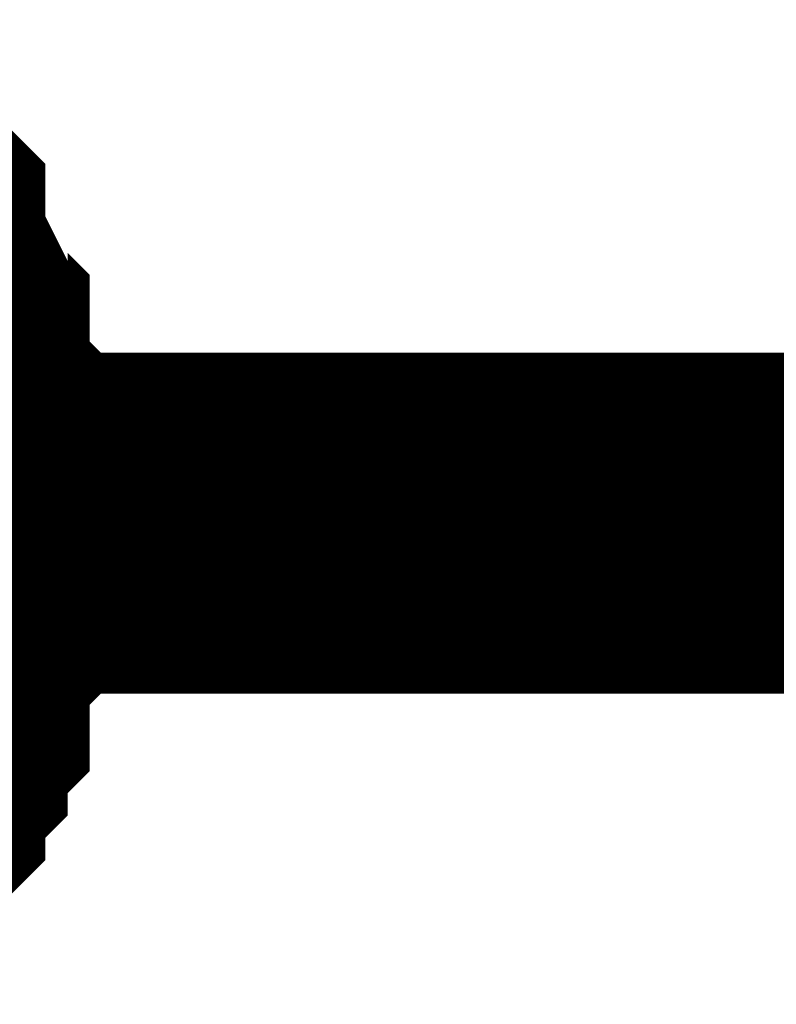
# Model space of a CAD drawing. Header units: inches. Extents: x 0 to 292, y 0 to 193.
# Tile 27 of 189: x 54.721 to 55.385, y 115.588 to 116.453. Entities that reach past the tile are written whole.
import ezdxf

# ---------------------------------------------------------------- set-up
doc = ezdxf.new("R2010")
doc.units = ezdxf.units.IN
doc.layers.add('Sheet', color=255, linetype='Continuous')

msp = doc.modelspace()

# ---------------------------------------------------------------- linework, layer by layer
at = {"layer": 'Sheet'}
for points in [[(54.55443, 116.30348, 0.29972, 0.29972, 0), (54.57391, 116.28399, 0.29972, 0.29972, 0), (54.5934, 116.2645, 0.29972, 0.29972, 0), (54.5934, 116.24501, 0.29972, 0.29972, 0), (54.61288, 116.20603, 0.29972, 0.29972, 0), (54.61288, 116.18653, 0.29972, 0.29972, 0), (54.63236, 116.16704, 0.29972, 0.29972, 0), (54.63236, 116.14755, 0.29972, 0.29972, 0), (54.63236, 116.10857, 0.29972, 0.29972, 0), (54.65185, 116.08908, 0.29972, 0.29972, 0), (54.65185, 116.06959, 0.29972, 0.29972, 0), (54.65185, 116.03061, 0.29972, 0.29972, 0), (54.65185, 116.01111, 0.29972, 0.29972, 0)], [(54.55443, 116.30348, 0.29972, 0.29972, 0), (54.57391, 116.28399, 0.29972, 0.29972, 0), (54.5934, 116.2645, 0.29972, 0.29972, 0), (54.5934, 116.24501, 0.29972, 0.29972, 0), (54.61288, 116.20603, 0.29972, 0.29972, 0), (54.61288, 116.18653, 0.29972, 0.29972, 0), (54.63236, 116.16704, 0.29972, 0.29972, 0), (54.63236, 116.14755, 0.29972, 0.29972, 0), (54.63236, 116.10857, 0.29972, 0.29972, 0), (54.65185, 116.08908, 0.29972, 0.29972, 0), (54.65185, 116.06959, 0.29972, 0.29972, 0), (54.65185, 116.03061, 0.29972, 0.29972, 0), (54.65185, 116.01111, 0.29972, 0.29972, 0)], [(54.55443, 116.30348, 0.29972, 0.29972, 0), (54.57391, 116.28399, 0.29972, 0.29972, 0), (54.5934, 116.2645, 0.29972, 0.29972, 0), (54.5934, 116.24501, 0.29972, 0.29972, 0), (54.61288, 116.20603, 0.29972, 0.29972, 0), (54.61288, 116.18653, 0.29972, 0.29972, 0), (54.63236, 116.16704, 0.29972, 0.29972, 0), (54.63236, 116.14755, 0.29972, 0.29972, 0), (54.63236, 116.10857, 0.29972, 0.29972, 0), (54.65185, 116.08908, 0.29972, 0.29972, 0), (54.65185, 116.06959, 0.29972, 0.29972, 0), (54.65185, 116.03061, 0.29972, 0.29972, 0), (54.65185, 116.01111, 0.29972, 0.29972, 0)], [(54.55443, 116.30348, 0.29972, 0.29972, 0), (54.57391, 116.28399, 0.29972, 0.29972, 0), (54.5934, 116.2645, 0.29972, 0.29972, 0), (54.5934, 116.24501, 0.29972, 0.29972, 0), (54.61288, 116.20603, 0.29972, 0.29972, 0), (54.61288, 116.18653, 0.29972, 0.29972, 0), (54.63236, 116.16704, 0.29972, 0.29972, 0), (54.63236, 116.14755, 0.29972, 0.29972, 0), (54.63236, 116.10857, 0.29972, 0.29972, 0), (54.65185, 116.08908, 0.29972, 0.29972, 0), (54.65185, 116.06959, 0.29972, 0.29972, 0), (54.65185, 116.03061, 0.29972, 0.29972, 0), (54.65185, 116.01111, 0.29972, 0.29972, 0)], [(54.55443, 116.30348, 0.29972, 0.29972, 0), (54.57391, 116.28399, 0.29972, 0.29972, 0), (54.5934, 116.2645, 0.29972, 0.29972, 0), (54.5934, 116.24501, 0.29972, 0.29972, 0), (54.61288, 116.20603, 0.29972, 0.29972, 0), (54.61288, 116.18653, 0.29972, 0.29972, 0), (54.63236, 116.16704, 0.29972, 0.29972, 0), (54.63236, 116.14755, 0.29972, 0.29972, 0), (54.63236, 116.10857, 0.29972, 0.29972, 0), (54.65185, 116.08908, 0.29972, 0.29972, 0), (54.65185, 116.06959, 0.29972, 0.29972, 0), (54.65185, 116.03061, 0.29972, 0.29972, 0), (54.65185, 116.01111, 0.29972, 0.29972, 0)], [(54.55443, 116.30348, 0.29972, 0.29972, 0), (54.57391, 116.28399, 0.29972, 0.29972, 0), (54.5934, 116.2645, 0.29972, 0.29972, 0), (54.5934, 116.24501, 0.29972, 0.29972, 0), (54.61288, 116.20603, 0.29972, 0.29972, 0), (54.61288, 116.18653, 0.29972, 0.29972, 0), (54.63236, 116.16704, 0.29972, 0.29972, 0), (54.63236, 116.14755, 0.29972, 0.29972, 0), (54.63236, 116.10857, 0.29972, 0.29972, 0), (54.65185, 116.08908, 0.29972, 0.29972, 0), (54.65185, 116.06959, 0.29972, 0.29972, 0), (54.65185, 116.03061, 0.29972, 0.29972, 0), (54.65185, 116.01111, 0.29972, 0.29972, 0)], [(54.55443, 116.30348, 0.29972, 0.29972, 0), (54.57391, 116.28399, 0.29972, 0.29972, 0), (54.5934, 116.2645, 0.29972, 0.29972, 0), (54.5934, 116.24501, 0.29972, 0.29972, 0), (54.61288, 116.20603, 0.29972, 0.29972, 0), (54.61288, 116.18653, 0.29972, 0.29972, 0), (54.63236, 116.16704, 0.29972, 0.29972, 0), (54.63236, 116.14755, 0.29972, 0.29972, 0), (54.63236, 116.10857, 0.29972, 0.29972, 0), (54.65185, 116.08908, 0.29972, 0.29972, 0), (54.65185, 116.06959, 0.29972, 0.29972, 0), (54.65185, 116.03061, 0.29972, 0.29972, 0), (54.65185, 116.01111, 0.29972, 0.29972, 0)], [(54.55443, 116.30348, 0.29972, 0.29972, 0), (54.57391, 116.28399, 0.29972, 0.29972, 0), (54.5934, 116.2645, 0.29972, 0.29972, 0), (54.5934, 116.24501, 0.29972, 0.29972, 0), (54.61288, 116.20603, 0.29972, 0.29972, 0), (54.61288, 116.18653, 0.29972, 0.29972, 0), (54.63236, 116.16704, 0.29972, 0.29972, 0), (54.63236, 116.14755, 0.29972, 0.29972, 0), (54.63236, 116.10857, 0.29972, 0.29972, 0), (54.65185, 116.08908, 0.29972, 0.29972, 0), (54.65185, 116.06959, 0.29972, 0.29972, 0), (54.65185, 116.03061, 0.29972, 0.29972, 0), (54.65185, 116.01111, 0.29972, 0.29972, 0)], [(54.14527, 116.01111, 0.29972, 0.29972, 0), (81.65629, 116.01111, 0.29972, 0.29972, 0)], [(54.65185, 116.01111, 0.29972, 0.29972, 0), (54.65185, 115.99162, 0.29972, 0.29972, 0), (54.65185, 115.95264, 0.29972, 0.29972, 0), (54.65185, 115.93315, 0.29972, 0.29972, 0), (54.63236, 115.91366, 0.29972, 0.29972, 0), (54.63236, 115.89417, 0.29972, 0.29972, 0), (54.63236, 115.85519, 0.29972, 0.29972, 0), (54.61288, 115.83569, 0.29972, 0.29972, 0), (54.61288, 115.8162, 0.29972, 0.29972, 0), (54.5934, 115.79671, 0.29972, 0.29972, 0), (54.5934, 115.77722, 0.29972, 0.29972, 0), (54.57391, 115.75773, 0.29972, 0.29972, 0), (54.55443, 115.73824, 0.29972, 0.29972, 0)], [(54.65185, 116.01111, 0.29972, 0.29972, 0), (54.65185, 115.99162, 0.29972, 0.29972, 0), (54.65185, 115.95264, 0.29972, 0.29972, 0), (54.65185, 115.93315, 0.29972, 0.29972, 0), (54.63236, 115.91366, 0.29972, 0.29972, 0), (54.63236, 115.89417, 0.29972, 0.29972, 0), (54.63236, 115.85519, 0.29972, 0.29972, 0), (54.61288, 115.83569, 0.29972, 0.29972, 0), (54.61288, 115.8162, 0.29972, 0.29972, 0), (54.5934, 115.79671, 0.29972, 0.29972, 0), (54.5934, 115.77722, 0.29972, 0.29972, 0), (54.57391, 115.75773, 0.29972, 0.29972, 0), (54.55443, 115.73824, 0.29972, 0.29972, 0)], [(54.65185, 116.01111, 0.29972, 0.29972, 0), (54.65185, 115.99162, 0.29972, 0.29972, 0), (54.65185, 115.95264, 0.29972, 0.29972, 0), (54.65185, 115.93315, 0.29972, 0.29972, 0), (54.63236, 115.91366, 0.29972, 0.29972, 0), (54.63236, 115.89417, 0.29972, 0.29972, 0), (54.63236, 115.85519, 0.29972, 0.29972, 0), (54.61288, 115.83569, 0.29972, 0.29972, 0), (54.61288, 115.8162, 0.29972, 0.29972, 0), (54.5934, 115.79671, 0.29972, 0.29972, 0), (54.5934, 115.77722, 0.29972, 0.29972, 0), (54.57391, 115.75773, 0.29972, 0.29972, 0), (54.55443, 115.73824, 0.29972, 0.29972, 0)], [(54.65185, 116.01111, 0.29972, 0.29972, 0), (54.65185, 115.99162, 0.29972, 0.29972, 0), (54.65185, 115.95264, 0.29972, 0.29972, 0), (54.65185, 115.93315, 0.29972, 0.29972, 0), (54.63236, 115.91366, 0.29972, 0.29972, 0), (54.63236, 115.89417, 0.29972, 0.29972, 0), (54.63236, 115.85519, 0.29972, 0.29972, 0), (54.61288, 115.83569, 0.29972, 0.29972, 0), (54.61288, 115.8162, 0.29972, 0.29972, 0), (54.5934, 115.79671, 0.29972, 0.29972, 0), (54.5934, 115.77722, 0.29972, 0.29972, 0), (54.57391, 115.75773, 0.29972, 0.29972, 0), (54.55443, 115.73824, 0.29972, 0.29972, 0)], [(54.65185, 116.01111, 0.29972, 0.29972, 0), (54.65185, 115.99162, 0.29972, 0.29972, 0), (54.65185, 115.95264, 0.29972, 0.29972, 0), (54.65185, 115.93315, 0.29972, 0.29972, 0), (54.63236, 115.91366, 0.29972, 0.29972, 0), (54.63236, 115.89417, 0.29972, 0.29972, 0), (54.63236, 115.85519, 0.29972, 0.29972, 0), (54.61288, 115.83569, 0.29972, 0.29972, 0), (54.61288, 115.8162, 0.29972, 0.29972, 0), (54.5934, 115.79671, 0.29972, 0.29972, 0), (54.5934, 115.77722, 0.29972, 0.29972, 0), (54.57391, 115.75773, 0.29972, 0.29972, 0), (54.55443, 115.73824, 0.29972, 0.29972, 0)], [(54.65185, 116.01111, 0.29972, 0.29972, 0), (54.65185, 115.99162, 0.29972, 0.29972, 0), (54.65185, 115.95264, 0.29972, 0.29972, 0), (54.65185, 115.93315, 0.29972, 0.29972, 0), (54.63236, 115.91366, 0.29972, 0.29972, 0), (54.63236, 115.89417, 0.29972, 0.29972, 0), (54.63236, 115.85519, 0.29972, 0.29972, 0), (54.61288, 115.83569, 0.29972, 0.29972, 0), (54.61288, 115.8162, 0.29972, 0.29972, 0), (54.5934, 115.79671, 0.29972, 0.29972, 0), (54.5934, 115.77722, 0.29972, 0.29972, 0), (54.57391, 115.75773, 0.29972, 0.29972, 0), (54.55443, 115.73824, 0.29972, 0.29972, 0)], [(54.65185, 116.01111, 0.29972, 0.29972, 0), (54.65185, 115.99162, 0.29972, 0.29972, 0), (54.65185, 115.95264, 0.29972, 0.29972, 0), (54.65185, 115.93315, 0.29972, 0.29972, 0), (54.63236, 115.91366, 0.29972, 0.29972, 0), (54.63236, 115.89417, 0.29972, 0.29972, 0), (54.63236, 115.85519, 0.29972, 0.29972, 0), (54.61288, 115.83569, 0.29972, 0.29972, 0), (54.61288, 115.8162, 0.29972, 0.29972, 0), (54.5934, 115.79671, 0.29972, 0.29972, 0), (54.5934, 115.77722, 0.29972, 0.29972, 0), (54.57391, 115.75773, 0.29972, 0.29972, 0), (54.55443, 115.73824, 0.29972, 0.29972, 0)], [(54.65185, 116.01111, 0.29972, 0.29972, 0), (54.65185, 115.99162, 0.29972, 0.29972, 0), (54.65185, 115.95264, 0.29972, 0.29972, 0), (54.65185, 115.93315, 0.29972, 0.29972, 0), (54.63236, 115.91366, 0.29972, 0.29972, 0), (54.63236, 115.89417, 0.29972, 0.29972, 0), (54.63236, 115.85519, 0.29972, 0.29972, 0), (54.61288, 115.83569, 0.29972, 0.29972, 0), (54.61288, 115.8162, 0.29972, 0.29972, 0), (54.5934, 115.79671, 0.29972, 0.29972, 0), (54.5934, 115.77722, 0.29972, 0.29972, 0), (54.57391, 115.75773, 0.29972, 0.29972, 0), (54.55443, 115.73824, 0.29972, 0.29972, 0)], [(54.65185, 116.01111, 0.29972, 0.29972, 0), (54.65185, 116.01111, 0.29972, 0.29972, 0), (54.65185, 116.01111, 0.29972, 0.29972, 0), (54.65185, 116.01111, 0.29972, 0.29972, 0), (54.65185, 116.01111, 0.29972, 0.29972, 0), (54.65185, 116.01111, 0.29972, 0.29972, 0), (54.65185, 116.01111, 0.29972, 0.29972, 0), (54.65185, 116.01111, 0.29972, 0.29972, 0), (54.65185, 116.01111, 0.29972, 0.29972, 0), (54.65185, 116.01111, 0.29972, 0.29972, 0), (54.65185, 116.01111, 0.29972, 0.29972, 0), (54.65185, 116.01111, 0.29972, 0.29972, 0), (54.65185, 116.01111, 0.29972, 0.29972, 0), (54.65185, 116.01111, 0.29972, 0.29972, 0), (54.65185, 116.01111, 0.29972, 0.29972, 0), (54.65185, 116.01111, 0.29972, 0.29972, 0), (54.65185, 116.01111, 0.29972, 0.29972, 0), (54.65185, 116.01111, 0.29972, 0.29972, 0), (54.65185, 116.01111, 0.29972, 0.29972, 0), (54.65185, 116.01111, 0.29972, 0.29972, 0), (54.65185, 116.01111, 0.29972, 0.29972, 0), (54.65185, 116.01111, 0.29972, 0.29972, 0), (54.65185, 116.01111, 0.29972, 0.29972, 0), (54.65185, 116.01111, 0.29972, 0.29972, 0), (54.65185, 116.01111, 0.29972, 0.29972, 0), (54.65185, 116.01111, 0.29972, 0.29972, 0), (54.65185, 116.01111, 0.29972, 0.29972, 0), (54.65185, 116.01111, 0.29972, 0.29972, 0), (54.65185, 116.01111, 0.29972, 0.29972, 0), (54.65185, 116.01111, 0.29972, 0.29972, 0), (54.65185, 116.01111, 0.29972, 0.29972, 0), (54.65185, 116.01111, 0.29972, 0.29972, 0), (54.65185, 116.01111, 0.29972, 0.29972, 0)], [(54.65185, 116.01111, 0.29972, 0.29972, 0), (54.65185, 116.01111, 0.29972, 0.29972, 0)], [(54.65185, 116.01111, 0.29972, 0.29972, 0), (54.65185, 116.01111, 0.29972, 0.29972, 0), (54.65185, 116.01111, 0.29972, 0.29972, 0), (54.65185, 116.01111, 0.29972, 0.29972, 0), (54.65185, 116.01111, 0.29972, 0.29972, 0), (54.65185, 116.01111, 0.29972, 0.29972, 0), (54.65185, 116.01111, 0.29972, 0.29972, 0), (54.65185, 116.01111, 0.29972, 0.29972, 0), (54.65185, 116.01111, 0.29972, 0.29972, 0), (54.65185, 116.01111, 0.29972, 0.29972, 0), (54.65185, 116.01111, 0.29972, 0.29972, 0), (54.65185, 116.01111, 0.29972, 0.29972, 0), (54.65185, 116.01111, 0.29972, 0.29972, 0), (54.65185, 116.01111, 0.29972, 0.29972, 0), (54.65185, 116.01111, 0.29972, 0.29972, 0), (54.65185, 116.01111, 0.29972, 0.29972, 0), (54.65185, 116.01111, 0.29972, 0.29972, 0), (54.65185, 116.01111, 0.29972, 0.29972, 0), (54.65185, 116.01111, 0.29972, 0.29972, 0), (54.65185, 116.01111, 0.29972, 0.29972, 0), (54.65185, 116.01111, 0.29972, 0.29972, 0), (54.65185, 116.01111, 0.29972, 0.29972, 0), (54.65185, 116.01111, 0.29972, 0.29972, 0), (54.65185, 116.01111, 0.29972, 0.29972, 0), (54.65185, 116.01111, 0.29972, 0.29972, 0), (54.65185, 116.01111, 0.29972, 0.29972, 0), (54.65185, 116.01111, 0.29972, 0.29972, 0), (54.65185, 116.01111, 0.29972, 0.29972, 0), (54.65185, 116.01111, 0.29972, 0.29972, 0), (54.65185, 116.01111, 0.29972, 0.29972, 0), (54.65185, 116.01111, 0.29972, 0.29972, 0), (54.65185, 116.01111, 0.29972, 0.29972, 0), (54.65185, 116.01111, 0.29972, 0.29972, 0)], [(54.65185, 116.01111, 0.29972, 0.29972, 0), (54.65185, 116.01111, 0.29972, 0.29972, 0)], [(54.65185, 116.01111, 0.29972, 0.29972, 0), (54.65185, 116.01111, 0.29972, 0.29972, 0), (54.65185, 116.01111, 0.29972, 0.29972, 0), (54.65185, 116.01111, 0.29972, 0.29972, 0), (54.65185, 116.01111, 0.29972, 0.29972, 0), (54.65185, 116.01111, 0.29972, 0.29972, 0), (54.65185, 116.01111, 0.29972, 0.29972, 0), (54.65185, 116.01111, 0.29972, 0.29972, 0), (54.65185, 116.01111, 0.29972, 0.29972, 0), (54.65185, 116.01111, 0.29972, 0.29972, 0), (54.65185, 116.01111, 0.29972, 0.29972, 0), (54.65185, 116.01111, 0.29972, 0.29972, 0), (54.65185, 116.01111, 0.29972, 0.29972, 0), (54.65185, 116.01111, 0.29972, 0.29972, 0), (54.65185, 116.01111, 0.29972, 0.29972, 0), (54.65185, 116.01111, 0.29972, 0.29972, 0), (54.65185, 116.01111, 0.29972, 0.29972, 0), (54.65185, 116.01111, 0.29972, 0.29972, 0), (54.65185, 116.01111, 0.29972, 0.29972, 0), (54.65185, 116.01111, 0.29972, 0.29972, 0), (54.65185, 116.01111, 0.29972, 0.29972, 0), (54.65185, 116.01111, 0.29972, 0.29972, 0), (54.65185, 116.01111, 0.29972, 0.29972, 0), (54.65185, 116.01111, 0.29972, 0.29972, 0), (54.65185, 116.01111, 0.29972, 0.29972, 0), (54.65185, 116.01111, 0.29972, 0.29972, 0), (54.65185, 116.01111, 0.29972, 0.29972, 0), (54.65185, 116.01111, 0.29972, 0.29972, 0), (54.65185, 116.01111, 0.29972, 0.29972, 0), (54.65185, 116.01111, 0.29972, 0.29972, 0), (54.65185, 116.01111, 0.29972, 0.29972, 0), (54.65185, 116.01111, 0.29972, 0.29972, 0), (54.65185, 116.01111, 0.29972, 0.29972, 0)], [(54.65185, 116.01111, 0.29972, 0.29972, 0), (54.65185, 116.01111, 0.29972, 0.29972, 0)], [(54.65185, 116.01111, 0.29972, 0.29972, 0), (54.65185, 116.01111, 0.29972, 0.29972, 0), (54.65185, 116.01111, 0.29972, 0.29972, 0), (54.65185, 116.01111, 0.29972, 0.29972, 0), (54.65185, 116.01111, 0.29972, 0.29972, 0), (54.65185, 116.01111, 0.29972, 0.29972, 0), (54.65185, 116.01111, 0.29972, 0.29972, 0), (54.65185, 116.01111, 0.29972, 0.29972, 0), (54.65185, 116.01111, 0.29972, 0.29972, 0), (54.65185, 116.01111, 0.29972, 0.29972, 0), (54.65185, 116.01111, 0.29972, 0.29972, 0), (54.65185, 116.01111, 0.29972, 0.29972, 0), (54.65185, 116.01111, 0.29972, 0.29972, 0), (54.65185, 116.01111, 0.29972, 0.29972, 0), (54.65185, 116.01111, 0.29972, 0.29972, 0), (54.65185, 116.01111, 0.29972, 0.29972, 0), (54.65185, 116.01111, 0.29972, 0.29972, 0), (54.65185, 116.01111, 0.29972, 0.29972, 0), (54.65185, 116.01111, 0.29972, 0.29972, 0), (54.65185, 116.01111, 0.29972, 0.29972, 0), (54.65185, 116.01111, 0.29972, 0.29972, 0), (54.65185, 116.01111, 0.29972, 0.29972, 0), (54.65185, 116.01111, 0.29972, 0.29972, 0), (54.65185, 116.01111, 0.29972, 0.29972, 0), (54.65185, 116.01111, 0.29972, 0.29972, 0), (54.65185, 116.01111, 0.29972, 0.29972, 0), (54.65185, 116.01111, 0.29972, 0.29972, 0), (54.65185, 116.01111, 0.29972, 0.29972, 0), (54.65185, 116.01111, 0.29972, 0.29972, 0), (54.65185, 116.01111, 0.29972, 0.29972, 0), (54.65185, 116.01111, 0.29972, 0.29972, 0), (54.65185, 116.01111, 0.29972, 0.29972, 0), (54.65185, 116.01111, 0.29972, 0.29972, 0)], [(54.65185, 116.01111, 0.29972, 0.29972, 0), (54.65185, 116.01111, 0.29972, 0.29972, 0)], [(54.65185, 116.01111, 0.29972, 0.29972, 0), (54.65185, 116.01111, 0.29972, 0.29972, 0), (54.65185, 116.01111, 0.29972, 0.29972, 0), (54.65185, 116.01111, 0.29972, 0.29972, 0), (54.65185, 116.01111, 0.29972, 0.29972, 0), (54.65185, 116.01111, 0.29972, 0.29972, 0), (54.65185, 116.01111, 0.29972, 0.29972, 0), (54.65185, 116.01111, 0.29972, 0.29972, 0), (54.65185, 116.01111, 0.29972, 0.29972, 0), (54.65185, 116.01111, 0.29972, 0.29972, 0), (54.65185, 116.01111, 0.29972, 0.29972, 0), (54.65185, 116.01111, 0.29972, 0.29972, 0), (54.65185, 116.01111, 0.29972, 0.29972, 0), (54.65185, 116.01111, 0.29972, 0.29972, 0), (54.65185, 116.01111, 0.29972, 0.29972, 0), (54.65185, 116.01111, 0.29972, 0.29972, 0), (54.65185, 116.01111, 0.29972, 0.29972, 0), (54.65185, 116.01111, 0.29972, 0.29972, 0), (54.65185, 116.01111, 0.29972, 0.29972, 0), (54.65185, 116.01111, 0.29972, 0.29972, 0), (54.65185, 116.01111, 0.29972, 0.29972, 0), (54.65185, 116.01111, 0.29972, 0.29972, 0), (54.65185, 116.01111, 0.29972, 0.29972, 0), (54.65185, 116.01111, 0.29972, 0.29972, 0), (54.65185, 116.01111, 0.29972, 0.29972, 0), (54.65185, 116.01111, 0.29972, 0.29972, 0), (54.65185, 116.01111, 0.29972, 0.29972, 0), (54.65185, 116.01111, 0.29972, 0.29972, 0), (54.65185, 116.01111, 0.29972, 0.29972, 0), (54.65185, 116.01111, 0.29972, 0.29972, 0), (54.65185, 116.01111, 0.29972, 0.29972, 0), (54.65185, 116.01111, 0.29972, 0.29972, 0), (54.65185, 116.01111, 0.29972, 0.29972, 0)], [(54.65185, 116.01111, 0.29972, 0.29972, 0), (54.65185, 116.01111, 0.29972, 0.29972, 0)], [(54.65185, 116.01111, 0.29972, 0.29972, 0), (54.65185, 116.01111, 0.29972, 0.29972, 0), (54.65185, 116.01111, 0.29972, 0.29972, 0), (54.65185, 116.01111, 0.29972, 0.29972, 0), (54.65185, 116.01111, 0.29972, 0.29972, 0), (54.65185, 116.01111, 0.29972, 0.29972, 0), (54.65185, 116.01111, 0.29972, 0.29972, 0), (54.65185, 116.01111, 0.29972, 0.29972, 0), (54.65185, 116.01111, 0.29972, 0.29972, 0), (54.65185, 116.01111, 0.29972, 0.29972, 0), (54.65185, 116.01111, 0.29972, 0.29972, 0), (54.65185, 116.01111, 0.29972, 0.29972, 0), (54.65185, 116.01111, 0.29972, 0.29972, 0), (54.65185, 116.01111, 0.29972, 0.29972, 0), (54.65185, 116.01111, 0.29972, 0.29972, 0), (54.65185, 116.01111, 0.29972, 0.29972, 0), (54.65185, 116.01111, 0.29972, 0.29972, 0), (54.65185, 116.01111, 0.29972, 0.29972, 0), (54.65185, 116.01111, 0.29972, 0.29972, 0), (54.65185, 116.01111, 0.29972, 0.29972, 0), (54.65185, 116.01111, 0.29972, 0.29972, 0), (54.65185, 116.01111, 0.29972, 0.29972, 0), (54.65185, 116.01111, 0.29972, 0.29972, 0), (54.65185, 116.01111, 0.29972, 0.29972, 0), (54.65185, 116.01111, 0.29972, 0.29972, 0), (54.65185, 116.01111, 0.29972, 0.29972, 0), (54.65185, 116.01111, 0.29972, 0.29972, 0), (54.65185, 116.01111, 0.29972, 0.29972, 0), (54.65185, 116.01111, 0.29972, 0.29972, 0), (54.65185, 116.01111, 0.29972, 0.29972, 0), (54.65185, 116.01111, 0.29972, 0.29972, 0), (54.65185, 116.01111, 0.29972, 0.29972, 0), (54.65185, 116.01111, 0.29972, 0.29972, 0)], [(54.65185, 116.01111, 0.29972, 0.29972, 0), (54.65185, 116.01111, 0.29972, 0.29972, 0)], [(54.65185, 116.01111, 0.29972, 0.29972, 0), (54.65185, 116.01111, 0.29972, 0.29972, 0), (54.65185, 116.01111, 0.29972, 0.29972, 0), (54.65185, 116.01111, 0.29972, 0.29972, 0), (54.65185, 116.01111, 0.29972, 0.29972, 0), (54.65185, 116.01111, 0.29972, 0.29972, 0), (54.65185, 116.01111, 0.29972, 0.29972, 0), (54.65185, 116.01111, 0.29972, 0.29972, 0), (54.65185, 116.01111, 0.29972, 0.29972, 0), (54.65185, 116.01111, 0.29972, 0.29972, 0), (54.65185, 116.01111, 0.29972, 0.29972, 0), (54.65185, 116.01111, 0.29972, 0.29972, 0), (54.65185, 116.01111, 0.29972, 0.29972, 0), (54.65185, 116.01111, 0.29972, 0.29972, 0), (54.65185, 116.01111, 0.29972, 0.29972, 0), (54.65185, 116.01111, 0.29972, 0.29972, 0), (54.65185, 116.01111, 0.29972, 0.29972, 0), (54.65185, 116.01111, 0.29972, 0.29972, 0), (54.65185, 116.01111, 0.29972, 0.29972, 0), (54.65185, 116.01111, 0.29972, 0.29972, 0), (54.65185, 116.01111, 0.29972, 0.29972, 0), (54.65185, 116.01111, 0.29972, 0.29972, 0), (54.65185, 116.01111, 0.29972, 0.29972, 0), (54.65185, 116.01111, 0.29972, 0.29972, 0), (54.65185, 116.01111, 0.29972, 0.29972, 0), (54.65185, 116.01111, 0.29972, 0.29972, 0), (54.65185, 116.01111, 0.29972, 0.29972, 0), (54.65185, 116.01111, 0.29972, 0.29972, 0), (54.65185, 116.01111, 0.29972, 0.29972, 0), (54.65185, 116.01111, 0.29972, 0.29972, 0), (54.65185, 116.01111, 0.29972, 0.29972, 0), (54.65185, 116.01111, 0.29972, 0.29972, 0), (54.65185, 116.01111, 0.29972, 0.29972, 0)], [(54.65185, 116.01111, 0.29972, 0.29972, 0), (54.65185, 116.01111, 0.29972, 0.29972, 0)], [(54.65185, 116.01111, 0.29972, 0.29972, 0), (54.65185, 116.01111, 0.29972, 0.29972, 0), (54.65185, 116.01111, 0.29972, 0.29972, 0), (54.65185, 116.01111, 0.29972, 0.29972, 0), (54.65185, 116.01111, 0.29972, 0.29972, 0), (54.65185, 116.01111, 0.29972, 0.29972, 0), (54.65185, 116.01111, 0.29972, 0.29972, 0), (54.65185, 116.01111, 0.29972, 0.29972, 0), (54.65185, 116.01111, 0.29972, 0.29972, 0), (54.65185, 116.01111, 0.29972, 0.29972, 0), (54.65185, 116.01111, 0.29972, 0.29972, 0), (54.65185, 116.01111, 0.29972, 0.29972, 0), (54.65185, 116.01111, 0.29972, 0.29972, 0), (54.65185, 116.01111, 0.29972, 0.29972, 0), (54.65185, 116.01111, 0.29972, 0.29972, 0), (54.65185, 116.01111, 0.29972, 0.29972, 0), (54.65185, 116.01111, 0.29972, 0.29972, 0), (54.65185, 116.01111, 0.29972, 0.29972, 0), (54.65185, 116.01111, 0.29972, 0.29972, 0), (54.65185, 116.01111, 0.29972, 0.29972, 0), (54.65185, 116.01111, 0.29972, 0.29972, 0), (54.65185, 116.01111, 0.29972, 0.29972, 0), (54.65185, 116.01111, 0.29972, 0.29972, 0), (54.65185, 116.01111, 0.29972, 0.29972, 0), (54.65185, 116.01111, 0.29972, 0.29972, 0), (54.65185, 116.01111, 0.29972, 0.29972, 0), (54.65185, 116.01111, 0.29972, 0.29972, 0), (54.65185, 116.01111, 0.29972, 0.29972, 0), (54.65185, 116.01111, 0.29972, 0.29972, 0), (54.65185, 116.01111, 0.29972, 0.29972, 0), (54.65185, 116.01111, 0.29972, 0.29972, 0), (54.65185, 116.01111, 0.29972, 0.29972, 0), (54.65185, 116.01111, 0.29972, 0.29972, 0)], [(54.65185, 116.01111, 0.29972, 0.29972, 0), (54.65185, 116.01111, 0.29972, 0.29972, 0)]]:
    msp.add_lwpolyline(points, format="xyseb", dxfattribs=at)

doc.saveas('drawing.dxf')
